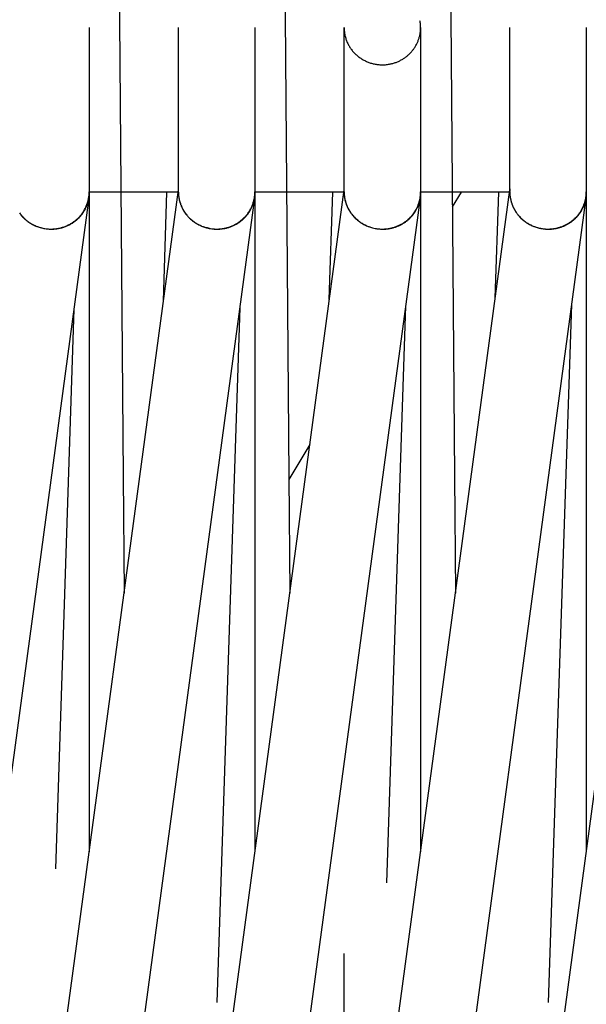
# Model space of a CAD drawing. Header units: millimetres. Extents: x 5000 to 6892, y 0 to 1693.
# Tile 27 of 49: x 5279 to 5324, y 1269 to 1346. Entities that reach past the tile are written whole.
import ezdxf

# ---------------------------------------------------------------- set-up
doc = ezdxf.new("R2010")
doc.units = ezdxf.units.MM
doc.layers.add('Make2D$Sichtbar$Kurven', color=7, linetype='Continuous', true_color=0x000000)

msp = doc.modelspace()

# ---------------------------------------------------------------- linework, layer by layer
at = {"layer": 'Make2D$Sichtbar$Kurven', "color": 18, "lineweight": -3, "true_color": 0x000000}
for points in [[(5284.899, 1631.789), (5287.47, 1310.124)], [(5297.901, 1631.504), (5300.471, 1310.125)], [(5310.903, 1631.248), (5313.471, 1310.124)], [(5310.813, 1345.328), (5310.812, 1345.394), (5310.809, 1345.461), (5310.805, 1345.529), (5310.8, 1345.596), (5310.793, 1345.664), (5310.784, 1345.731), (5310.773, 1345.799), (5310.761, 1345.867)], [(5284.812, 1345.334), (5284.812, 1342.938)], [(5291.812, 1342.938), (5291.812, 1345.334)], [(5297.812, 1345.328), (5297.812, 1342.932)], [(5304.811, 1342.938), (5304.811, 1345.334)], [(5304.811, 1345.334), (5304.812, 1345.267), (5304.815, 1345.2), (5304.819, 1345.133), (5304.824, 1345.066), (5304.831, 1344.998), (5304.84, 1344.93), (5304.851, 1344.863), (5304.863, 1344.795), (5304.878, 1344.721), (5304.895, 1344.648), (5304.914, 1344.576), (5304.935, 1344.504), (5304.957, 1344.434), (5304.981, 1344.364), (5305.007, 1344.296), (5305.034, 1344.228), (5305.063, 1344.161), (5305.094, 1344.095), (5305.126, 1344.03), (5305.16, 1343.966), (5305.195, 1343.904), (5305.232, 1343.842), (5305.27, 1343.781), (5305.31, 1343.721), (5305.351, 1343.662), (5305.393, 1343.605), (5305.437, 1343.548), (5305.482, 1343.493), (5305.528, 1343.439), (5305.576, 1343.386), (5305.625, 1343.334), (5305.675, 1343.284), (5305.727, 1343.234), (5305.779, 1343.186), (5305.833, 1343.139), (5305.887, 1343.094), (5305.943, 1343.05), (5306, 1343.007), (5306.058, 1342.965), (5306.117, 1342.925), (5306.177, 1342.886), (5306.238, 1342.849), (5306.299, 1342.813), (5306.362, 1342.778), (5306.425, 1342.745), (5306.49, 1342.713), (5306.555, 1342.683), (5306.621, 1342.654), (5306.687, 1342.627), (5306.755, 1342.601), (5306.823, 1342.577), (5306.891, 1342.555), (5306.961, 1342.534), (5307.031, 1342.515), (5307.101, 1342.497), (5307.172, 1342.481), (5307.244, 1342.467), (5307.316, 1342.454), (5307.389, 1342.443), (5307.462, 1342.434), (5307.535, 1342.426), (5307.609, 1342.421), (5307.683, 1342.417), (5307.758, 1342.415), (5307.833, 1342.414), (5307.908, 1342.416), (5307.984, 1342.419), (5308.059, 1342.424), (5308.135, 1342.431), (5308.211, 1342.441), (5308.287, 1342.451), (5308.364, 1342.464), (5308.431, 1342.477), (5308.497, 1342.492), (5308.563, 1342.508), (5308.629, 1342.525), (5308.693, 1342.543), (5308.757, 1342.563), (5308.82, 1342.584), (5308.883, 1342.606), (5308.945, 1342.63), (5309.006, 1342.655), (5309.066, 1342.681), (5309.125, 1342.708), (5309.184, 1342.736), (5309.242, 1342.766), (5309.299, 1342.797), (5309.355, 1342.829), (5309.41, 1342.862), (5309.464, 1342.896), (5309.518, 1342.931), (5309.571, 1342.967), (5309.622, 1343.005), (5309.673, 1343.043), (5309.723, 1343.082), (5309.772, 1343.123), (5309.82, 1343.164), (5309.867, 1343.206), (5309.913, 1343.249), (5309.959, 1343.293), (5310.003, 1343.338), (5310.046, 1343.384), (5310.088, 1343.431), (5310.129, 1343.478), (5310.169, 1343.527), (5310.208, 1343.576), (5310.246, 1343.626), (5310.282, 1343.676), (5310.318, 1343.728), (5310.352, 1343.78), (5310.386, 1343.832), (5310.418, 1343.886), (5310.449, 1343.94), (5310.479, 1343.995), (5310.508, 1344.05), (5310.535, 1344.106), (5310.561, 1344.163), (5310.586, 1344.22), (5310.61, 1344.278), (5310.633, 1344.336), (5310.654, 1344.395), (5310.674, 1344.455), (5310.693, 1344.514), (5310.71, 1344.575), (5310.726, 1344.635), (5310.741, 1344.697), (5310.754, 1344.758), (5310.766, 1344.82), (5310.777, 1344.883), (5310.786, 1344.945), (5310.794, 1345.008), (5310.801, 1345.072), (5310.806, 1345.135), (5310.81, 1345.199), (5310.812, 1345.263), (5310.813, 1345.328)], [(5310.813, 1345.328), (5310.813, 1342.932)], [(5317.811, 1332.453), (5317.811, 1345.332)], [(5323.813, 1345.33), (5323.813, 1332.452)], [(5284.812, 1342.938), (5284.812, 1332.455)], [(5291.812, 1332.455), (5291.812, 1342.938)], [(5297.812, 1342.932), (5297.812, 1332.45)], [(5297.813, 1342.933), (5297.813, 1342.932)], [(5304.811, 1332.456), (5304.811, 1342.938)], [(5310.813, 1342.932), (5310.813, 1332.449)], [(5281.543, 1256.459), (5291.812, 1332.623)], [(5293.715, 1250.324), (5304.812, 1332.621)], [(5305.888, 1244.188), (5317.811, 1332.618)], [(5317.822, 1332.697), (5317.815, 1332.606), (5317.812, 1332.515)], [(5317.821, 1332.67), (5317.817, 1332.624), (5317.813, 1332.557)], [(5284.781, 1331.985), (5275.04, 1259.737)], [(5281.249, 1329.588), (5281.337, 1329.573), (5281.425, 1329.56), (5281.515, 1329.551), (5281.605, 1329.543), (5281.682, 1329.539), (5281.759, 1329.537), (5281.836, 1329.536), (5281.912, 1329.538), (5281.988, 1329.541), (5282.063, 1329.546), (5282.138, 1329.553), (5282.212, 1329.562), (5282.286, 1329.572), (5282.359, 1329.584), (5282.432, 1329.598), (5282.504, 1329.614), (5282.575, 1329.631), (5282.646, 1329.65), (5282.716, 1329.671), (5282.786, 1329.693), (5282.855, 1329.717), (5282.923, 1329.743), (5282.99, 1329.77), (5283.056, 1329.798), (5283.122, 1329.828), (5283.187, 1329.86), (5283.25, 1329.893), (5283.313, 1329.927), (5283.375, 1329.963), (5283.437, 1330.001), (5283.497, 1330.039), (5283.556, 1330.079), (5283.614, 1330.121), (5283.671, 1330.164), (5283.727, 1330.208), (5283.782, 1330.253), (5283.835, 1330.299), (5283.888, 1330.347), (5283.939, 1330.396), (5283.99, 1330.446), (5284.039, 1330.498), (5284.086, 1330.55), (5284.133, 1330.604), (5284.178, 1330.659), (5284.222, 1330.715), (5284.264, 1330.772), (5284.305, 1330.83), (5284.345, 1330.889), (5284.383, 1330.949), (5284.42, 1331.01), (5284.455, 1331.072), (5284.489, 1331.134), (5284.521, 1331.198), (5284.552, 1331.263), (5284.581, 1331.328), (5284.609, 1331.395), (5284.635, 1331.462), (5284.659, 1331.53), (5284.681, 1331.599), (5284.702, 1331.669), (5284.721, 1331.739), (5284.739, 1331.81), (5284.754, 1331.882), (5284.768, 1331.955), (5284.78, 1332.028), (5284.79, 1332.102), (5284.799, 1332.176), (5284.805, 1332.251)], [(5281.249, 1329.587), (5281.337, 1329.572), (5281.425, 1329.558), (5281.514, 1329.548), (5281.605, 1329.54), (5281.679, 1329.535), (5281.753, 1329.531), (5281.827, 1329.53), (5281.9, 1329.53), (5281.973, 1329.532), (5282.046, 1329.536), (5282.118, 1329.541), (5282.19, 1329.548), (5282.261, 1329.557), (5282.331, 1329.567), (5282.402, 1329.579), (5282.471, 1329.592), (5282.54, 1329.607), (5282.609, 1329.623), (5282.677, 1329.641), (5282.744, 1329.661), (5282.81, 1329.682), (5282.876, 1329.704), (5282.941, 1329.728), (5283.006, 1329.753), (5283.069, 1329.779), (5283.132, 1329.807), (5283.195, 1329.837), (5283.256, 1329.867), (5283.316, 1329.899), (5283.376, 1329.933), (5283.435, 1329.967), (5283.492, 1330.003), (5283.549, 1330.04), (5283.605, 1330.079), (5283.66, 1330.118), (5283.714, 1330.159), (5283.767, 1330.201), (5283.819, 1330.244), (5283.87, 1330.288), (5283.92, 1330.333), (5283.968, 1330.38), (5284.016, 1330.427), (5284.062, 1330.476), (5284.107, 1330.526), (5284.151, 1330.576), (5284.194, 1330.628), (5284.236, 1330.681), (5284.276, 1330.734), (5284.315, 1330.789), (5284.352, 1330.845), (5284.389, 1330.901), (5284.424, 1330.959), (5284.457, 1331.017), (5284.49, 1331.076), (5284.52, 1331.136), (5284.55, 1331.197), (5284.578, 1331.258), (5284.604, 1331.321), (5284.629, 1331.384), (5284.652, 1331.448), (5284.674, 1331.513), (5284.694, 1331.578), (5284.713, 1331.644), (5284.73, 1331.711), (5284.745, 1331.778), (5284.759, 1331.847), (5284.771, 1331.915), (5284.781, 1331.985)], [(5284.781, 1331.985), (5284.787, 1332.029)], [(5284.803, 1332.202), (5284.796, 1332.117), (5284.787, 1332.029)], [(5284.812, 1332.434), (5284.811, 1332.373), (5284.809, 1332.315), (5284.803, 1332.202)], [(5284.805, 1332.251), (5284.808, 1332.302), (5284.81, 1332.354), (5284.812, 1332.405), (5284.812, 1332.455)], [(5284.812, 1332.456), (5284.812, 1332.435)], [(5284.812, 1332.435), (5284.812, 1280.707)], [(5291.812, 1332.424), (5284.812, 1332.424)], [(5297.781, 1331.984), (5287.213, 1253.601)], [(5290.634, 1323.889), (5290.916, 1332.424)], [(5291.811, 1332.354), (5291.811, 1332.455)], [(5291.811, 1332.354), (5291.816, 1332.258), (5291.819, 1332.206), (5291.824, 1332.155), (5291.829, 1332.105), (5291.836, 1332.054), (5291.843, 1332.004), (5291.851, 1331.954), (5291.86, 1331.904), (5291.87, 1331.855), (5291.881, 1331.806), (5291.893, 1331.757), (5291.905, 1331.709), (5291.919, 1331.661), (5291.933, 1331.613), (5291.948, 1331.566), (5291.964, 1331.519), (5291.981, 1331.472), (5291.998, 1331.426), (5292.016, 1331.38), (5292.035, 1331.335), (5292.055, 1331.29), (5292.076, 1331.245), (5292.097, 1331.201), (5292.142, 1331.113), (5292.19, 1331.027), (5292.241, 1330.944), (5292.295, 1330.861), (5292.351, 1330.781)], [(5291.812, 1332.425), (5291.814, 1332.355), (5291.817, 1332.285), (5291.823, 1332.207), (5291.83, 1332.129), (5291.84, 1332.053), (5291.852, 1331.977), (5291.866, 1331.901), (5291.881, 1331.827), (5291.899, 1331.753), (5291.919, 1331.68), (5291.94, 1331.608), (5291.963, 1331.536), (5291.988, 1331.466), (5292.015, 1331.396), (5292.044, 1331.327), (5292.074, 1331.259), (5292.106, 1331.192), (5292.14, 1331.126), (5292.175, 1331.061), (5292.212, 1330.997), (5292.25, 1330.934), (5292.29, 1330.872), (5292.332, 1330.811), (5292.375, 1330.751), (5292.42, 1330.692), (5292.466, 1330.635), (5292.513, 1330.578), (5292.562, 1330.523), (5292.612, 1330.469), (5292.664, 1330.417), (5292.717, 1330.365), (5292.771, 1330.315), (5292.826, 1330.266), (5292.883, 1330.219)], [(5294.25, 1329.587), (5294.339, 1329.572), (5294.429, 1329.56), (5294.52, 1329.55), (5294.612, 1329.542), (5294.704, 1329.538), (5294.797, 1329.536), (5294.89, 1329.537), (5294.985, 1329.541), (5295.059, 1329.546), (5295.133, 1329.553), (5295.206, 1329.561), (5295.279, 1329.572), (5295.351, 1329.583), (5295.423, 1329.597), (5295.494, 1329.612), (5295.564, 1329.629), (5295.634, 1329.647), (5295.702, 1329.667), (5295.771, 1329.688), (5295.838, 1329.711), (5295.905, 1329.736), (5295.97, 1329.762), (5296.035, 1329.789), (5296.099, 1329.818), (5296.163, 1329.848), (5296.225, 1329.879), (5296.287, 1329.912), (5296.347, 1329.946), (5296.407, 1329.982), (5296.466, 1330.019), (5296.524, 1330.057), (5296.58, 1330.096), (5296.636, 1330.137), (5296.691, 1330.179), (5296.745, 1330.222), (5296.797, 1330.266), (5296.849, 1330.311), (5296.899, 1330.358), (5296.948, 1330.405), (5296.997, 1330.454), (5297.044, 1330.503), (5297.089, 1330.554), (5297.134, 1330.606), (5297.177, 1330.659), (5297.219, 1330.712), (5297.26, 1330.767), (5297.3, 1330.823), (5297.338, 1330.879), (5297.375, 1330.936), (5297.411, 1330.995), (5297.445, 1331.054), (5297.478, 1331.114), (5297.509, 1331.174), (5297.539, 1331.236), (5297.568, 1331.298), (5297.595, 1331.361), (5297.62, 1331.424), (5297.644, 1331.489), (5297.667, 1331.554), (5297.688, 1331.619), (5297.707, 1331.686), (5297.725, 1331.753), (5297.741, 1331.82), (5297.756, 1331.888), (5297.769, 1331.957), (5297.78, 1332.026), (5297.79, 1332.095), (5297.798, 1332.165), (5297.804, 1332.236), (5297.809, 1332.307), (5297.811, 1332.378), (5297.812, 1332.45)], [(5294.25, 1329.587), (5294.34, 1329.571), (5294.43, 1329.557), (5294.52, 1329.547), (5294.612, 1329.539), (5294.704, 1329.533), (5294.797, 1329.53), (5294.89, 1329.53), (5294.984, 1329.533), (5295.052, 1329.537), (5295.12, 1329.542), (5295.188, 1329.549), (5295.254, 1329.556), (5295.321, 1329.566), (5295.387, 1329.577), (5295.452, 1329.589), (5295.517, 1329.602), (5295.581, 1329.617), (5295.644, 1329.633), (5295.707, 1329.65), (5295.77, 1329.669), (5295.831, 1329.689), (5295.892, 1329.71), (5295.953, 1329.732), (5296.013, 1329.755), (5296.072, 1329.78), (5296.13, 1329.806), (5296.188, 1329.833), (5296.244, 1329.861), (5296.301, 1329.89), (5296.356, 1329.921), (5296.41, 1329.952), (5296.464, 1329.985), (5296.517, 1330.019), (5296.569, 1330.053), (5296.62, 1330.089), (5296.671, 1330.126), (5296.72, 1330.163), (5296.769, 1330.202), (5296.817, 1330.242), (5296.863, 1330.282), (5296.909, 1330.324), (5296.954, 1330.366), (5296.998, 1330.41), (5297.041, 1330.454), (5297.083, 1330.499), (5297.124, 1330.545), (5297.164, 1330.592), (5297.203, 1330.639), (5297.24, 1330.688), (5297.277, 1330.737), (5297.313, 1330.787), (5297.347, 1330.837), (5297.381, 1330.889), (5297.413, 1330.941), (5297.444, 1330.994), (5297.474, 1331.047), (5297.503, 1331.102), (5297.53, 1331.156), (5297.557, 1331.212), (5297.582, 1331.268), (5297.605, 1331.325), (5297.628, 1331.382), (5297.649, 1331.44), (5297.669, 1331.498), (5297.688, 1331.557), (5297.706, 1331.617), (5297.722, 1331.677), (5297.736, 1331.737), (5297.75, 1331.798), (5297.762, 1331.86), (5297.772, 1331.922), (5297.781, 1331.984)], [(5297.781, 1331.984), (5297.787, 1332.028)], [(5297.812, 1332.447), (5297.811, 1332.346), (5297.806, 1332.251), (5297.798, 1332.14), (5297.787, 1332.028)], [(5297.787, 1332.028), (5297.796, 1332.12), (5297.802, 1332.214)], [(5304.811, 1332.424), (5297.812, 1332.424)], [(5297.813, 1332.446), (5297.813, 1280.712)], [(5310.782, 1331.987), (5299.386, 1247.466)], [(5303.651, 1324.016), (5303.931, 1332.425)], [(5304.811, 1332.456), (5304.812, 1332.389), (5304.815, 1332.322), (5304.819, 1332.255), (5304.824, 1332.187), (5304.831, 1332.12), (5304.84, 1332.052), (5304.851, 1331.984), (5304.863, 1331.916), (5304.876, 1331.852), (5304.891, 1331.788), (5304.907, 1331.725), (5304.924, 1331.663), (5304.942, 1331.601), (5304.962, 1331.54), (5304.984, 1331.479), (5305.006, 1331.42), (5305.03, 1331.361), (5305.055, 1331.302), (5305.081, 1331.245), (5305.108, 1331.188), (5305.137, 1331.131), (5305.166, 1331.076), (5305.197, 1331.021), (5305.229, 1330.967), (5305.262, 1330.914), (5305.296, 1330.862), (5305.332, 1330.811), (5305.368, 1330.76), (5305.405, 1330.71), (5305.444, 1330.661), (5305.483, 1330.613), (5305.524, 1330.566), (5305.565, 1330.52), (5305.607, 1330.474), (5305.65, 1330.43), (5305.695, 1330.386), (5305.74, 1330.344), (5305.785, 1330.302), (5305.832, 1330.261), (5305.88, 1330.222)], [(5304.811, 1332.349), (5304.811, 1332.456)], [(5304.811, 1332.349), (5304.813, 1332.292), (5304.817, 1332.236), (5304.821, 1332.18), (5304.827, 1332.123), (5304.834, 1332.067), (5304.842, 1332.01), (5304.852, 1331.953), (5304.862, 1331.896), (5304.879, 1331.819), (5304.897, 1331.743), (5304.917, 1331.668), (5304.94, 1331.593), (5304.964, 1331.52), (5304.99, 1331.448), (5305.018, 1331.376), (5305.048, 1331.306), (5305.08, 1331.236), (5305.114, 1331.168), (5305.149, 1331.101), (5305.186, 1331.035), (5305.225, 1330.97), (5305.265, 1330.906), (5305.307, 1330.843), (5305.351, 1330.781)], [(5307.251, 1329.587), (5307.318, 1329.575), (5307.386, 1329.565), (5307.454, 1329.556), (5307.522, 1329.549), (5307.591, 1329.543), (5307.66, 1329.539), (5307.729, 1329.537), (5307.799, 1329.536), (5307.869, 1329.536), (5307.939, 1329.539), (5308.009, 1329.542), (5308.08, 1329.548), (5308.151, 1329.555), (5308.222, 1329.563), (5308.292, 1329.574), (5308.364, 1329.586), (5308.431, 1329.599), (5308.497, 1329.613), (5308.563, 1329.629), (5308.629, 1329.646), (5308.693, 1329.665), (5308.757, 1329.684), (5308.82, 1329.705), (5308.883, 1329.728), (5308.945, 1329.751), (5309.006, 1329.776), (5309.066, 1329.802), (5309.125, 1329.83), (5309.184, 1329.858), (5309.242, 1329.888), (5309.299, 1329.919), (5309.355, 1329.95), (5309.41, 1329.983), (5309.464, 1330.018), (5309.518, 1330.053), (5309.571, 1330.089), (5309.622, 1330.126), (5309.673, 1330.165), (5309.723, 1330.204), (5309.772, 1330.244), (5309.82, 1330.286), (5309.867, 1330.328), (5309.913, 1330.371), (5309.959, 1330.415), (5310.003, 1330.46), (5310.046, 1330.506), (5310.088, 1330.552), (5310.129, 1330.6), (5310.169, 1330.648), (5310.208, 1330.697), (5310.246, 1330.747), (5310.282, 1330.798), (5310.318, 1330.849), (5310.352, 1330.901), (5310.386, 1330.954), (5310.418, 1331.008), (5310.449, 1331.062), (5310.479, 1331.117), (5310.508, 1331.172), (5310.535, 1331.228), (5310.561, 1331.285), (5310.586, 1331.342), (5310.61, 1331.4), (5310.633, 1331.458), (5310.654, 1331.517), (5310.674, 1331.576), (5310.693, 1331.636), (5310.71, 1331.696), (5310.726, 1331.757), (5310.741, 1331.818), (5310.754, 1331.88), (5310.766, 1331.942), (5310.777, 1332.004), (5310.786, 1332.067), (5310.794, 1332.13), (5310.801, 1332.193), (5310.806, 1332.257), (5310.81, 1332.321), (5310.812, 1332.385), (5310.813, 1332.449)], [(5307.251, 1329.586), (5307.318, 1329.574), (5307.385, 1329.563), (5307.453, 1329.554), (5307.522, 1329.546), (5307.591, 1329.54), (5307.66, 1329.535), (5307.729, 1329.532), (5307.798, 1329.53), (5307.868, 1329.53), (5307.938, 1329.531), (5308.009, 1329.534), (5308.079, 1329.539), (5308.15, 1329.545), (5308.221, 1329.552), (5308.292, 1329.562), (5308.363, 1329.573), (5308.424, 1329.584), (5308.484, 1329.596), (5308.544, 1329.609), (5308.604, 1329.623), (5308.663, 1329.638), (5308.721, 1329.654), (5308.779, 1329.672), (5308.836, 1329.69), (5308.893, 1329.71), (5308.948, 1329.73), (5309.004, 1329.752), (5309.058, 1329.775), (5309.112, 1329.798), (5309.166, 1329.823), (5309.218, 1329.848), (5309.27, 1329.874), (5309.322, 1329.902), (5309.372, 1329.93), (5309.422, 1329.959), (5309.472, 1329.989), (5309.52, 1330.02), (5309.568, 1330.052), (5309.615, 1330.085), (5309.661, 1330.118), (5309.707, 1330.152), (5309.751, 1330.187), (5309.795, 1330.223), (5309.838, 1330.26), (5309.881, 1330.297), (5309.922, 1330.336), (5309.963, 1330.375), (5310.003, 1330.414), (5310.042, 1330.455), (5310.08, 1330.496), (5310.118, 1330.537), (5310.154, 1330.58), (5310.19, 1330.623), (5310.224, 1330.667), (5310.258, 1330.711), (5310.291, 1330.756), (5310.323, 1330.802), (5310.354, 1330.848), (5310.384, 1330.895), (5310.413, 1330.942), (5310.441, 1330.99), (5310.469, 1331.038), (5310.495, 1331.087), (5310.52, 1331.137), (5310.544, 1331.187), (5310.568, 1331.237), (5310.59, 1331.288), (5310.611, 1331.339), (5310.631, 1331.391), (5310.65, 1331.444), (5310.668, 1331.496), (5310.685, 1331.549), (5310.701, 1331.603), (5310.716, 1331.657), (5310.73, 1331.711), (5310.743, 1331.765), (5310.754, 1331.82), (5310.764, 1331.875), (5310.774, 1331.931), (5310.782, 1331.987)], [(5310.782, 1331.987), (5310.787, 1332.03)], [(5310.813, 1332.449), (5310.811, 1332.348), (5310.807, 1332.252), (5310.799, 1332.142), (5310.787, 1332.03)], [(5310.813, 1332.424), (5310.813, 1280.713)], [(5317.812, 1332.424), (5310.813, 1332.424)], [(5323.782, 1331.989), (5311.558, 1241.33)], [(5313.986, 1332.424), (5313.291, 1331.265)], [(5316.666, 1324.126), (5316.944, 1332.424)], [(5317.81, 1332.424), (5317.81, 1332.37), (5317.812, 1332.315), (5317.815, 1332.26), (5317.819, 1332.205), (5317.824, 1332.149), (5317.83, 1332.094), (5317.838, 1332.039), (5317.846, 1331.983), (5317.856, 1331.928), (5317.867, 1331.873), (5317.879, 1331.817), (5317.892, 1331.762), (5317.907, 1331.707), (5317.922, 1331.651), (5317.939, 1331.596), (5317.957, 1331.541), (5317.975, 1331.489), (5317.994, 1331.438), (5318.014, 1331.387), (5318.035, 1331.337), (5318.057, 1331.288), (5318.079, 1331.239), (5318.103, 1331.19), (5318.127, 1331.143), (5318.152, 1331.095), (5318.178, 1331.049), (5318.205, 1331.003), (5318.233, 1330.957), (5318.261, 1330.912), (5318.29, 1330.868), (5318.32, 1330.824), (5318.351, 1330.781)], [(5317.811, 1332.453), (5317.812, 1332.397), (5317.813, 1332.341), (5317.816, 1332.285), (5317.82, 1332.229), (5317.825, 1332.173), (5317.831, 1332.117), (5317.839, 1332.061), (5317.847, 1332.004), (5317.857, 1331.948), (5317.868, 1331.892), (5317.88, 1331.836), (5317.893, 1331.779), (5317.907, 1331.723), (5317.923, 1331.667), (5317.94, 1331.611), (5317.958, 1331.555), (5317.975, 1331.505), (5317.993, 1331.455), (5318.012, 1331.406), (5318.032, 1331.357), (5318.052, 1331.309), (5318.074, 1331.261), (5318.096, 1331.214), (5318.119, 1331.167), (5318.142, 1331.121), (5318.167, 1331.076), (5318.192, 1331.031), (5318.218, 1330.986), (5318.245, 1330.942), (5318.272, 1330.899), (5318.3, 1330.856), (5318.329, 1330.814), (5318.359, 1330.773), (5318.389, 1330.732), (5318.42, 1330.691), (5318.451, 1330.652), (5318.516, 1330.574), (5318.584, 1330.499), (5318.654, 1330.426), (5318.726, 1330.356), (5318.801, 1330.288), (5318.877, 1330.223)], [(5318.061, 1238.053), (5330.785, 1332.424)], [(5320.25, 1329.587), (5320.34, 1329.572), (5320.431, 1329.559), (5320.523, 1329.549), (5320.615, 1329.542), (5320.707, 1329.537), (5320.8, 1329.535), (5320.893, 1329.537), (5320.986, 1329.54), (5321.08, 1329.547), (5321.173, 1329.557), (5321.267, 1329.57), (5321.361, 1329.585), (5321.455, 1329.604), (5321.548, 1329.625), (5321.642, 1329.65), (5321.735, 1329.678), (5321.795, 1329.697), (5321.853, 1329.717), (5321.911, 1329.739), (5321.968, 1329.761), (5322.024, 1329.785), (5322.08, 1329.809), (5322.135, 1329.835), (5322.189, 1329.861), (5322.243, 1329.889), (5322.295, 1329.917), (5322.347, 1329.946), (5322.399, 1329.977), (5322.449, 1330.008), (5322.499, 1330.04), (5322.548, 1330.073), (5322.596, 1330.107), (5322.643, 1330.141), (5322.689, 1330.177), (5322.735, 1330.213), (5322.78, 1330.25), (5322.824, 1330.288), (5322.867, 1330.327), (5322.909, 1330.366), (5322.951, 1330.406), (5322.991, 1330.447), (5323.031, 1330.489), (5323.07, 1330.531), (5323.108, 1330.574), (5323.145, 1330.618), (5323.181, 1330.662), (5323.216, 1330.707), (5323.25, 1330.753), (5323.284, 1330.799), (5323.316, 1330.846), (5323.347, 1330.893), (5323.378, 1330.941), (5323.407, 1330.99), (5323.436, 1331.039), (5323.464, 1331.089), (5323.49, 1331.139), (5323.516, 1331.189), (5323.541, 1331.24), (5323.564, 1331.292), (5323.587, 1331.344), (5323.608, 1331.396), (5323.629, 1331.449), (5323.648, 1331.502), (5323.667, 1331.555), (5323.684, 1331.609), (5323.7, 1331.664), (5323.716, 1331.718), (5323.73, 1331.773), (5323.743, 1331.828), (5323.755, 1331.884), (5323.766, 1331.94), (5323.776, 1331.996), (5323.784, 1332.052), (5323.792, 1332.109), (5323.798, 1332.165), (5323.803, 1332.222), (5323.808, 1332.279), (5323.81, 1332.337), (5323.812, 1332.394), (5323.813, 1332.452)], [(5320.25, 1329.587), (5320.34, 1329.571), (5320.431, 1329.557), (5320.522, 1329.546), (5320.614, 1329.538), (5320.706, 1329.533), (5320.799, 1329.53), (5320.892, 1329.53), (5320.985, 1329.532), (5321.079, 1329.538), (5321.173, 1329.546), (5321.266, 1329.558), (5321.36, 1329.572), (5321.454, 1329.589), (5321.547, 1329.609), (5321.641, 1329.632), (5321.734, 1329.659), (5321.787, 1329.675), (5321.84, 1329.692), (5321.892, 1329.71), (5321.943, 1329.729), (5321.994, 1329.749), (5322.044, 1329.769), (5322.094, 1329.79), (5322.143, 1329.812), (5322.192, 1329.835), (5322.24, 1329.859), (5322.287, 1329.883), (5322.334, 1329.909), (5322.38, 1329.934), (5322.425, 1329.961), (5322.47, 1329.988), (5322.515, 1330.016), (5322.558, 1330.045), (5322.601, 1330.075), (5322.643, 1330.105), (5322.685, 1330.136), (5322.726, 1330.167), (5322.766, 1330.199), (5322.806, 1330.232), (5322.845, 1330.265), (5322.883, 1330.299), (5322.921, 1330.334), (5322.958, 1330.369), (5322.994, 1330.405), (5323.029, 1330.441), (5323.064, 1330.478), (5323.098, 1330.515), (5323.132, 1330.553), (5323.164, 1330.592), (5323.196, 1330.631), (5323.227, 1330.67), (5323.258, 1330.71), (5323.287, 1330.751), (5323.316, 1330.792), (5323.344, 1330.833), (5323.372, 1330.875), (5323.398, 1330.917), (5323.424, 1330.96), (5323.449, 1331.003), (5323.473, 1331.047), (5323.497, 1331.091), (5323.519, 1331.135), (5323.541, 1331.18), (5323.562, 1331.225), (5323.582, 1331.271), (5323.601, 1331.317), (5323.62, 1331.363), (5323.638, 1331.409), (5323.654, 1331.456), (5323.67, 1331.503), (5323.686, 1331.551), (5323.7, 1331.598), (5323.713, 1331.646), (5323.726, 1331.695), (5323.737, 1331.743), (5323.748, 1331.792), (5323.758, 1331.841), (5323.767, 1331.89), (5323.775, 1331.94), (5323.782, 1331.989)], [(5323.782, 1331.989), (5323.788, 1332.033)], [(5323.813, 1332.452), (5323.811, 1332.351), (5323.807, 1332.255), (5323.799, 1332.146), (5323.788, 1332.033)], [(5323.813, 1332.421), (5323.813, 1280.71)], [(5279.341, 1330.798), (5279.388, 1330.734), (5279.436, 1330.672), (5279.486, 1330.61), (5279.538, 1330.551), (5279.591, 1330.492), (5279.646, 1330.435), (5279.702, 1330.379), (5279.76, 1330.325), (5279.82, 1330.272), (5279.88, 1330.221)], [(5279.365, 1330.763), (5279.415, 1330.698), (5279.456, 1330.646), (5279.51, 1330.583), (5279.553, 1330.534), (5279.607, 1330.476), (5279.662, 1330.42), (5279.713, 1330.371), (5279.769, 1330.319), (5279.818, 1330.276), (5279.868, 1330.234), (5279.926, 1330.187), (5279.967, 1330.155)], [(5279.88, 1330.221), (5279.943, 1330.171), (5280.007, 1330.123), (5280.073, 1330.076), (5280.139, 1330.031), (5280.207, 1329.988), (5280.277, 1329.946), (5280.348, 1329.907), (5280.42, 1329.869), (5280.493, 1329.833), (5280.567, 1329.798), (5280.642, 1329.766), (5280.719, 1329.736), (5280.797, 1329.708), (5280.875, 1329.681), (5280.955, 1329.657), (5281.036, 1329.635)], [(5292.352, 1330.782), (5292.352, 1330.782), (5292.406, 1330.71), (5292.468, 1330.632), (5292.525, 1330.565), (5292.559, 1330.527), (5292.611, 1330.472), (5292.662, 1330.42), (5292.687, 1330.396), (5292.751, 1330.335), (5292.817, 1330.277), (5292.869, 1330.233), (5292.927, 1330.187), (5292.992, 1330.137)], [(5292.883, 1330.219), (5292.945, 1330.17), (5293.009, 1330.122), (5293.074, 1330.076), (5293.14, 1330.031), (5293.207, 1329.988), (5293.276, 1329.947), (5293.345, 1329.908), (5293.416, 1329.871), (5293.488, 1329.835), (5293.561, 1329.801), (5293.635, 1329.769), (5293.71, 1329.739), (5293.787, 1329.711), (5293.864, 1329.685), (5293.941, 1329.661), (5294.02, 1329.639)], [(5305.351, 1330.782), (5305.405, 1330.71), (5305.467, 1330.632), (5305.524, 1330.566), (5305.586, 1330.498), (5305.617, 1330.465), (5305.686, 1330.396), (5305.725, 1330.359), (5305.769, 1330.319), (5305.816, 1330.277), (5305.868, 1330.233), (5305.93, 1330.184), (5305.992, 1330.137)], [(5305.88, 1330.221), (5305.808, 1330.282), (5305.739, 1330.344), (5305.675, 1330.405), (5305.616, 1330.465), (5305.567, 1330.517), (5305.525, 1330.564), (5305.482, 1330.614), (5305.436, 1330.67), (5305.392, 1330.726), (5305.367, 1330.761)], [(5305.88, 1330.222), (5305.943, 1330.171), (5306.008, 1330.122), (5306.074, 1330.075), (5306.141, 1330.03), (5306.21, 1329.987), (5306.28, 1329.945), (5306.351, 1329.905), (5306.423, 1329.868), (5306.496, 1329.832), (5306.57, 1329.798), (5306.645, 1329.765), (5306.722, 1329.735), (5306.799, 1329.707), (5306.877, 1329.681), (5306.955, 1329.657), (5307.035, 1329.635)], [(5318.351, 1330.781), (5318.383, 1330.739), (5318.432, 1330.675), (5318.479, 1330.618), (5318.542, 1330.545), (5318.605, 1330.477), (5318.66, 1330.421), (5318.711, 1330.372), (5318.767, 1330.32), (5318.817, 1330.276), (5318.867, 1330.234), (5318.925, 1330.187), (5318.962, 1330.159)], [(5318.877, 1330.223), (5318.941, 1330.172), (5319.007, 1330.123), (5319.073, 1330.076), (5319.141, 1330.03), (5319.21, 1329.987), (5319.281, 1329.945), (5319.352, 1329.905), (5319.425, 1329.867), (5319.498, 1329.831), (5319.573, 1329.797), (5319.648, 1329.765), (5319.724, 1329.735), (5319.802, 1329.707), (5319.88, 1329.68), (5319.958, 1329.657), (5320.038, 1329.635)], [(5279.967, 1330.155), (5279.991, 1330.138)], [(5279.991, 1330.138), (5280.044, 1330.099), (5280.099, 1330.061), (5280.155, 1330.024), (5280.211, 1329.989), (5280.269, 1329.954), (5280.327, 1329.921), (5280.386, 1329.889), (5280.446, 1329.858), (5280.507, 1329.829), (5280.569, 1329.801), (5280.631, 1329.774), (5280.694, 1329.748), (5280.758, 1329.724), (5280.823, 1329.701), (5280.888, 1329.679), (5280.954, 1329.659)], [(5280.954, 1329.659), (5281.006, 1329.644)], [(5281.006, 1329.644), (5281.098, 1329.62), (5281.187, 1329.6), (5281.249, 1329.587)], [(5281.304, 1329.577), (5281.304, 1329.578)], [(5292.992, 1330.137), (5293.046, 1330.098), (5293.101, 1330.06), (5293.157, 1330.023), (5293.214, 1329.988), (5293.271, 1329.953), (5293.33, 1329.92), (5293.389, 1329.888), (5293.449, 1329.857), (5293.51, 1329.828), (5293.571, 1329.8), (5293.634, 1329.773), (5293.697, 1329.747), (5293.76, 1329.723), (5293.825, 1329.7), (5293.89, 1329.679), (5293.955, 1329.658)], [(5293.955, 1329.658), (5294.049, 1329.632), (5294.142, 1329.609), (5294.23, 1329.591)], [(5294.25, 1329.587), (5294.169, 1329.603), (5294.086, 1329.622), (5294.02, 1329.639)], [(5294.23, 1329.59), (5294.231, 1329.59)], [(5294.25, 1329.587), (5294.25, 1329.587)], [(5305.992, 1330.137), (5306.047, 1330.098), (5306.102, 1330.06), (5306.158, 1330.023), (5306.215, 1329.987), (5306.272, 1329.953), (5306.331, 1329.92), (5306.39, 1329.888), (5306.45, 1329.857), (5306.511, 1329.828), (5306.572, 1329.8), (5306.634, 1329.773), (5306.697, 1329.747), (5306.76, 1329.723), (5306.824, 1329.7), (5306.889, 1329.679), (5306.954, 1329.659)], [(5306.954, 1329.659), (5307.049, 1329.632), (5307.151, 1329.607), (5307.249, 1329.587), (5307.251, 1329.587)], [(5307.303, 1329.577), (5307.303, 1329.578)], [(5318.962, 1330.159), (5318.991, 1330.138)], [(5318.991, 1330.138), (5319.046, 1330.098), (5319.101, 1330.06), (5319.157, 1330.023), (5319.214, 1329.988), (5319.272, 1329.953), (5319.33, 1329.92), (5319.39, 1329.888), (5319.45, 1329.858), (5319.51, 1329.828), (5319.572, 1329.8), (5319.634, 1329.773), (5319.696, 1329.748), (5319.76, 1329.724), (5319.823, 1329.701), (5319.888, 1329.68), (5319.952, 1329.66)], [(5319.952, 1329.66), (5319.982, 1329.651)], [(5319.982, 1329.651), (5320.071, 1329.627), (5320.121, 1329.615), (5320.21, 1329.595), (5320.25, 1329.587)], [(5320.303, 1329.577), (5320.303, 1329.578)], [(5296.621, 1323.376), (5294.823, 1268.896)], [(5309.638, 1323.505), (5308.135, 1278.272)], [(5322.654, 1323.624), (5320.824, 1268.892)], [(5283.602, 1323.244), (5282.167, 1279.378)], [(5302.117, 1312.638), (5300.473, 1309.896)], [(5287.47, 1310.124), (5287.547, 1300.991)], [(5300.471, 1310.125), (5300.548, 1300.996)], [(5313.471, 1310.124), (5313.548, 1300.998)], [(5304.811, 1244.731), (5304.811, 1272.731)]]:
    msp.add_lwpolyline(points, dxfattribs=at)

doc.saveas('drawing.dxf')
